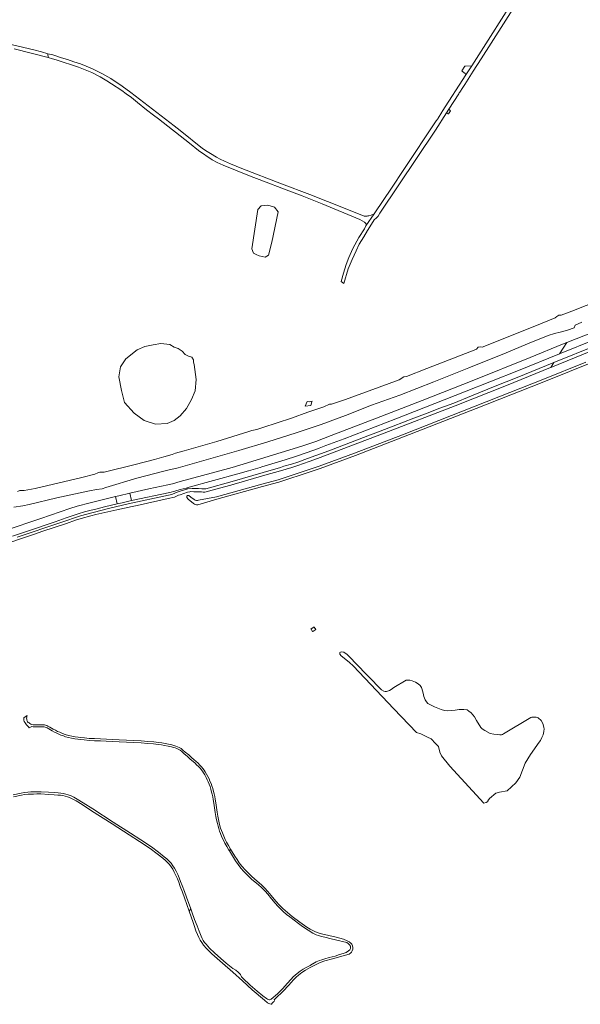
# Model space of a CAD drawing. Header units: metres. Extents: x 166325 to 190320, y 381923 to 404576.
# Tile 9 of 256: x 167870 to 168324, y 384566 to 385362. Entities that reach past the tile are written whole.
import ezdxf

# ---------------------------------------------------------------- set-up
doc = ezdxf.new("R2010")
doc.units = ezdxf.units.M
for name, color, linetype, lineweight in [('B-WE-OG-WATER_BEEK-GV', 8, 'Continuous', 18), ('B-WE-OG-WATER_MEER-GV', 8, 'Continuous', 18), ('B-WE-VH-VERHARDING_ASFALT-GV', 8, 'Continuous', 18), ('B-WE-VH-VERHARDING_BETONSTRAATSTEEN-GV', 8, 'Continuous', 18), ('B-WE-VH-VERHARDING_FUNDERING_ZAND-GV', 8, 'Continuous', 18), ('B-WE-VH-VERHARDING_HALFVERHARDING-GV', 8, 'Continuous', 18)]:
    doc.layers.add(name, color=color, linetype=linetype, lineweight=lineweight)

msp = doc.modelspace()

# ---------------------------------------------------------------- linework, layer by layer
at = {"layer": 'B-WE-OG-WATER_BEEK-GV', "flags": 128}
for points in [[(168328.255, 385085.168), (168293.561, 385071.165), (168266.818, 385060.599), (168238.723, 385049.443), (168179.946, 385026.438), (168141.191, 385011.549), (168112.557, 385001.08), (168105.276, 384998.557), (168079.327, 384990.058), (168066.25, 384986.552), (168029.312, 384976.299), (168014.974, 384973.457)], [(168141.893, 385009.676), (168180.669, 385024.574), (168239.457, 385047.582), (168267.555, 385058.739), (168291.63, 385068.203), (168338.554, 385087.004)], [(168014.262, 384969.796), (168029.801, 384974.359), (168066.776, 384984.622), (168079.898, 384988.14), (168105.915, 384996.662), (168113.227, 384999.196), (168141.893, 385009.676)], [(168011.37, 384973.916), (168008.727, 384975.909), (168007.12, 384977.176), (168006.897, 384977.217), (168006.359, 384977.206), (168005.872, 384977.176), (168005.669, 384977.075), (168005.456, 384976.882), (168005.365, 384976.577), (168005.314, 384976.06), (168005.39, 384975.536), (168006.605, 384974.295), (168010.738, 384970.883)]]:
    msp.add_lwpolyline(points, dxfattribs=at)
at = {"layer": 'B-WE-OG-WATER_BEEK-GV'}
for points in [[(168010.738, 384970.883, 0.2067981), (168014.262, 384969.796)], [(168014.974, 384973.457, -0.2000616), (168011.37, 384973.916)]]:
    msp.add_lwpolyline(points, format="xyb", dxfattribs=at)
at = {"layer": 'B-WE-OG-WATER_MEER-GV', "flags": 128}
for points in [[(168079.333, 385206.755), (168076.248, 385210.281), (168070.958, 385212.045), (168065.668, 385211.604), (168062.803, 385208.517), (168057.954, 385176.78), (168058.044, 385176.574), (168059.497, 385173.253), (168061.589, 385172.207), (168063.905, 385171.049), (168068.754, 385169.947), (168071.619, 385171.711), (168074.263, 385182.07)], [(168011.491, 385083.243), (168010.944, 385085.115), (168010.889, 385087.026), (168009.587, 385088.993), (168006.763, 385089.991), (168004.021, 385091.376), (168001.695, 385093.925), (167998.393, 385096.079), (167995.291, 385097.242), (167991.753, 385099.279), (167984.387, 385100.248), (167978.33, 385099.182), (167971.545, 385097.679), (167965.271, 385095.036), (167956.197, 385087.74), (167951.871, 385081.376), (167950.514, 385073.147), (167952.55, 385062.117), (167955.009, 385052.36), (167962.727, 385043.96), (167970.953, 385038.021), (167980.112, 385034.966), (167989.441, 385035.475), (167995.123, 385038.021), (168000.042, 385041.754), (168005.13, 385047.693), (168009.201, 385054.905), (168012.254, 385061.947), (168012.933, 385070.941)], [(168205.921, 384806.339), (168200.382, 384809.111), (168199.23, 384810.415), (168198.197, 384812.108), (168197.178, 384814.638), (168196.666, 384817.439), (168195.557, 384821.312), (168195.235, 384822.099), (168194.254, 384823.568), (168192.712, 384824.934), (168190.334, 384826.369), (168187.784, 384827.529), (168185.837, 384828.008), (168183.042, 384827.831), (168173.061, 384822.131), (168170.685, 384820.327), (168169.444, 384819.566), (168167.87, 384818.977), (168167.03, 384818.824), (168165.857, 384818.843), (168164.912, 384819.082), (168162.975, 384820.175), (168141.52, 384841.916), (168138.438, 384845.581), (168135.183, 384848.833), (168132.393, 384850.46), (168130.213, 384850.837), (168129.254, 384850.198), (168129.254, 384849.037), (168130.358, 384847.614), (168133.991, 384844.652), (168137.087, 384842.128), (168139.965, 384839.591), (168173.054, 384804.816), (168191.222, 384785.525), (168194.867, 384784.532), (168200.043, 384781.781), (168203.224, 384780.598), (168206.736, 384776.702), (168209.182, 384774.312), (168210.277, 384769.828), (168211.46, 384766.899), (168218.144, 384758.492), (168245.828, 384728.432), (168247.62, 384729.109), (168248.965, 384729.84), (168248.858, 384730.407), (168250.214, 384732.341), (168255.565, 384736.492), (168258.297, 384737.363), (168264.696, 384738.46), (168271.572, 384745.049), (168274.784, 384749.543), (168279.254, 384760.73), (168283.48, 384767.8), (168290.57, 384777.737), (168291.546, 384779.284), (168292.7, 384781.555), (168293.63, 384783.718), (168294.289, 384786.444), (168294.548, 384788.562), (168294.399, 384789.682), (168293.879, 384792.036), (168293.234, 384793.555), (168292.202, 384795.304), (168289.723, 384797.411), (168288.224, 384797.939), (168286.214, 384798.028), (168284.65, 384797.998), (168283.752, 384797.734), (168261.693, 384784.47), (168260.792, 384784.038), (168260.12, 384783.882), (168258.779, 384783.848), (168256.434, 384783.943), (168253.814, 384784.265), (168250.977, 384784.927), (168246.435, 384787.236), (168244.39, 384788.555), (168243.29, 384789.578), (168239.81, 384795.277), (168238.073, 384798.322), (168236.981, 384799.848), (168235.611, 384801.435), (168233.736, 384802.918), (168232.133, 384803.894), (168229.569, 384804.272), (168225.881, 384804.165), (168222.688, 384803.604), (168216.647, 384803.089), (168213.916, 384803.414), (168211.305, 384804.295)]]:
    msp.add_lwpolyline(points, close=True, dxfattribs=at)
at = {"layer": 'B-WE-VH-VERHARDING_ASFALT-GV', "flags": 128}
for points in [[(168275.28, 385386.35), (168235.913, 385324.653), (168231.301, 385317.472), (168212.137, 385287.636), (168211.799, 385287.11), (168208.686, 385282.262), (168208.449, 385281.893), (168207.311, 385280.122), (168181.15, 385240.847), (168170.922, 385225.692), (168157.587, 385205.886), (168157.05, 385205.107), (168150.374, 385195.423), (168149.122, 385192.987), (168144.702, 385185.978), (168139.659, 385176.865), (168136.456, 385169.709), (168134.27, 385163.96), (168132.105, 385157.044), (168130.227, 385150.365), (168132.413, 385148.658), (168135.992, 385160.606), (168139.188, 385168.012), (168142.339, 385175.194), (168144.977, 385180.346), (168148.599, 385186.49), (168151.632, 385191.551), (168154.733, 385196.707), (168157.139, 385200.046), (168158.89, 385201.838), (168160.161, 385203.196), (168161.702, 385205.435), (168206.779, 385272.756), (168215.572, 385286.54), (168217.509, 385289.577), (168225.521, 385302.136), (168225.924, 385302.768), (168226.328, 385303.401), (168228.65, 385307.042), (168229.78, 385308.813), (168230.264, 385309.572), (168237.229, 385320.49), (168243.55, 385330.399), (168281.602, 385390.051)], [(167865.849, 385338.281), (167893.133, 385331.354), (167893.06, 385334.396), (167887.935, 385335.95), (167881.753, 385337.631), (167843.403, 385346.519)], [(168334.255, 385109.424), (168313.038, 385101.039), (168306.972, 385091.735), (168336.316, 385103.7)], [(168337.262, 385098.776), (168302.379, 385084.691), (168299.838, 385080.793), (168338.271, 385096.352)], [(167854.157, 384936.628), (167870.936, 384942.211), (167881.337, 384945.822), (167888.976, 384948.321), (167907.956, 384954.74), (167915.462, 384957.224), (167920.062, 384958.782), (167927.704, 384960.889), (167931.843, 384961.999), (167948.77, 384965.554), (167961.131, 384968.416), (167965.119, 384969.287), (167990.446, 384974.8), (167995.536, 384976.043), (167998.59, 384977.399), (168000, 384977.905), (168005.946, 384980.038), (168007.97, 384980.344), (168008.308, 384980.395), (168011.132, 384980.29), (168017.31, 384980.156), (168018.712, 384979.878), (168019.983, 384980.003), (168042.826, 384986.172), (168042.747, 384986.176), (168045.632, 384987.086), (168068.481, 384993.607), (168081.125, 384997.225), (168090.42, 385000), (168095.327, 385001.584), (168104.522, 385004.753), (168111.183, 385007.175), (168165.103, 385027.677), (168222.65, 385049.685), (168263.969, 385066.29), (168299.831, 385080.783), (168299.838, 385080.793), (168302.379, 385084.691), (168272.666, 385072.664), (168255.013, 385065.588), (168235.861, 385057.774), (168221.456, 385052.031), (168210.106, 385047.772), (168199.9, 385043.807), (168189.056, 385039.787), (168172.272, 385033.218), (168158.487, 385028.03), (168151.894, 385025.429), (168120.335, 385013.504), (168103.074, 385007.073), (168095.17, 385004.265), (168090.005, 385002.66), (168083.988, 385000.86), (168081.098, 385000), (168067.289, 384995.89), (168042.073, 384988.621), (168020.714, 384982.629), (168017.707, 384982.559), (168014.776, 384982.852), (168012.086, 384982.965), (168009.685, 384982.902), (168005.592, 384982.525), (168005.359, 384982.504), (168000, 384980.651), (167996.938, 384979.592), (167996.317, 384979.377), (167993.228, 384978.09), (167990.565, 384977.404), (167957.93, 384970.495), (167943.164, 384967.019), (167929.719, 384963.64), (167919.446, 384960.879), (167903.62, 384955.433), (167868.097, 384943.499)], [(167864.462, 384944.289), (167875.782, 384948.249), (167898.844, 384956.069), (167907.788, 384959.246), (167917.631, 384962.373), (167922.727, 384963.966), (167926.847, 384965.03), (167932.818, 384966.601), (167938.908, 384968.022), (167948.964, 384970.436), (167947.598, 384976.362), (167927.11, 384971.359), (167916.739, 384968.697), (167910.709, 384966.846), (167887.41, 384958.634), (167858.377, 384948.858)], [(167865.234, 384733.631), (167871.586, 384734.97), (167874.016, 384735.374), (167877.005, 384735.647), (167879.389, 384735.849), (167881.303, 384735.887), (167884.001, 384735.917), (167887.411, 384735.943), (167893.436, 384735.608), (167898.004, 384735.324), (167901.045, 384735.044), (167903.165, 384734.864), (167905.109, 384734.574), (167907.103, 384734.109), (167908.89, 384733.611), (167911.168, 384732.742), (167913.27, 384731.729), (167915.9, 384730.367), (167920.698, 384727.462), (167928.304, 384722.405), (167944.919, 384711.685), (167958.88, 384702.797), (167967.198, 384697.45), (167975.817, 384691.716), (167981.514, 384687.57), (167986.026, 384683.901), (167988.195, 384682.142), (167989.811, 384680.509), (167991.318, 384678.859), (167992.715, 384676.99), (167994.001, 384675.007), (167995.287, 384672.669), (167996.564, 384670.009), (167997.765, 384667.404), (167998.847, 384664.604), (168000.133, 384661.227), (168001.827, 384656.54), (168003.434, 384652.018), (168007.355, 384641.104), (168008.694, 384643.109), (168005.038, 384652.587), (168003.431, 384657.11), (168001.731, 384661.815), (168000.437, 384665.211), (167999.335, 384668.064), (167998.106, 384670.731), (167996.801, 384673.446), (167995.463, 384675.878), (167994.112, 384677.961), (167992.629, 384679.946), (167991.042, 384681.682), (167989.338, 384683.403), (167987.097, 384685.219), (167982.551, 384688.917), (167976.788, 384693.11), (167968.13, 384698.871), (167959.798, 384704.226), (167945.84, 384713.113), (167929.243, 384723.822), (167921.617, 384728.891), (167916.737, 384731.845), (167914.039, 384733.244), (167911.851, 384734.299), (167909.428, 384735.224), (167907.533, 384735.753), (167905.436, 384736.243), (167903.365, 384736.552), (167901.197, 384736.737), (167898.138, 384737.019), (167893.538, 384737.304), (167887.452, 384737.643), (167883.984, 384737.617), (167881.281, 384737.586), (167879.305, 384737.547), (167876.857, 384737.341), (167873.801, 384737.062), (167871.274, 384736.643), (167864.898, 384735.298)]]:
    msp.add_lwpolyline(points, dxfattribs=at)
for points in [[(168104.999, 385220.769), (168081.903, 385229.388), (168049.962, 385241.656), (168040.809, 385245.392), (168035.973, 385247.513), (168032.433, 385249.267), (168029.365, 385250.896), (168024.711, 385253.698), (168021.846, 385255.446), (168018.158, 385257.878), (168000, 385272.259), (167995.099, 385276.141), (167960.237, 385303.117), (167953.048, 385308.356), (167943.823, 385314.417), (167936.692, 385318.43), (167929.661, 385322.088), (167924.043, 385324.471), (167919.29, 385326.265), (167913.979, 385328.024), (167908.876, 385329.742), (167904.046, 385331.224), (167897.018, 385333.505), (167893.06, 385334.396), (167893.133, 385331.354), (167896.732, 385330.249), (167899.577, 385329.429), (167917.658, 385323.596), (167928.519, 385319.209), (167935.267, 385315.83), (167940.609, 385312.438), (167944.6, 385310.099), (167952.797, 385304.848), (167956.327, 385302.039), (167960.578, 385299.007), (167965.481, 385295.143), (167972.808, 385289.148), (167978.375, 385284.827), (167982.385, 385281.716), (168007.578, 385262.163), (168014.777, 385256.335), (168026.054, 385248.548), (168029.951, 385246.558), (168034.906, 385244.245), (168044.776, 385240.203), (168057.589, 385235.284), (168064.063, 385232.798), (168088.046, 385223.59), (168098.739, 385219.448), (168114.858, 385213.203), (168145.475, 385200.46), (168149.17, 385198.384), (168150.39, 385197.274), (168150.661, 385196.214), (168150.374, 385195.423), (168157.05, 385205.107), (168154.631, 385203.937), (168152.696, 385203.487), (168151.812, 385203.282), (168151.482, 385203.205), (168148.791, 385203.246), (168133.501, 385209.303)], [(167991.589, 384979.801), (167995.595, 384980.849), (168000, 384982.001), (168004.796, 384983.255), (168007.417, 384983.941), (168046.572, 384994.854), (168055.391, 384997.294), (168064.674, 385000), (168066.159, 385000.433), (168085.045, 385006.203), (168094.128, 385009.114), (168101.294, 385011.434), (168108.176, 385013.916), (168112.438, 385015.564), (168118.027, 385017.558), (168132.691, 385023.213), (168174.582, 385039.301), (168182.047, 385042.168), (168230.232, 385061.005), (168273.817, 385078.432), (168306.972, 385091.735), (168313.038, 385101.039), (168309.398, 385099.604), (168283.238, 385088.781), (168237.713, 385070.526), (168195.748, 385054.004), (168158.957, 385039.776), (168122.325, 385025.863), (168109.753, 385021.02), (168098.56, 385017.086), (168048.398, 385001.703), (168042.211, 385000), (168029.278, 384996.44), (168000, 384988.464), (167993.836, 384986.785), (167990.122, 384985.968), (167974.668, 384982.57), (167959.344, 384979.081), (167960.734, 384973.087)], [(167959.344, 384979.081), (167950.3, 384977.022), (167947.598, 384976.362), (167948.964, 384970.436), (167952.993, 384971.403), (167960.734, 384973.087)], [(168012.66, 384762.455), (168011.494, 384763.493), (168009.29, 384765.378), (168006.984, 384767.459), (168004.194, 384769.793), (168002.325, 384771.442), (168000.858, 384772.601), (167999.278, 384773.558), (167997.919, 384774.174), (167996.482, 384774.708), (167995.052, 384775.146), (167993.363, 384775.552), (167990.69, 384776.184), (167987.774, 384776.754), (167985.146, 384777.228), (167982.44, 384777.59), (167978.67, 384778.065), (167973.829, 384778.486), (167968.479, 384778.923), (167956.587, 384779.523), (167950.654, 384779.785), (167945.402, 384779.983), (167940.308, 384780.215), (167935.537, 384780.448), (167930.784, 384780.65), (167926.43, 384780.9), (167922.535, 384781.22), (167919.558, 384781.478), (167917.445, 384781.761), (167915.091, 384782.149), (167912.442, 384782.61), (167910.074, 384783.139), (167907.852, 384783.77), (167906.16, 384784.347), (167904.176, 384785.088), (167902.559, 384785.773), (167900.835, 384786.545), (167899.127, 384787.409), (167897.25, 384788.419), (167894.498, 384790.039), (167893.091, 384790.876), (167892.173, 384791.288), (167891.138, 384791.568), (167890.21, 384791.753), (167889.035, 384791.91), (167887.868, 384791.914), (167885.905, 384791.872), (167882.946, 384791.913), (167881.105, 384791.968), (167880.068, 384792.107), (167879.291, 384792.371), (167878.449, 384792.854), (167877.741, 384793.339), (167877.051, 384793.838), (167876.624, 384794.375), (167876.261, 384794.977), (167876.026, 384795.588), (167875.879, 384796.36), (167875.8, 384797.123), (167875.87, 384797.903), (167876.041, 384798.541), (167876.228, 384799.058), (167876.348, 384799.278), (167873.588, 384797.559), (167873.459, 384796.641), (167873.468, 384795.477), (167873.865, 384794.403), (167874.504, 384793.536), (167875.135, 384792.582), (167875.76, 384791.837), (167876.526, 384791.014), (167877.215, 384790.192), (167877.912, 384789.32), (167879.936, 384790.392), (167880.972, 384790.35), (167882.911, 384790.292), (167885.912, 384790.25), (167887.883, 384790.293), (167888.924, 384790.289), (167889.942, 384790.154), (167890.766, 384789.989), (167891.627, 384789.757), (167892.344, 384789.436), (167893.674, 384788.644), (167896.457, 384787.006), (167898.379, 384785.972), (167900.139, 384785.082), (167901.915, 384784.286), (167903.578, 384783.582), (167905.619, 384782.819), (167907.375, 384782.221), (167909.68, 384781.566), (167912.129, 384781.019), (167914.824, 384780.55), (167917.21, 384780.157), (167919.385, 384779.866), (167922.403, 384779.604), (167926.321, 384779.282), (167930.707, 384779.031), (167935.466, 384778.828), (167940.235, 384778.596), (167945.338, 384778.363), (167950.592, 384778.164), (167956.514, 384777.903), (167968.376, 384777.305), (167973.696, 384776.871), (167978.504, 384776.452), (167982.237, 384775.982), (167984.899, 384775.625), (167987.478, 384775.161), (167990.351, 384774.598), (167992.989, 384773.974), (167994.627, 384773.582), (167995.963, 384773.172), (167997.302, 384772.674), (167998.523, 384772.122), (167999.934, 384771.267), (168001.287, 384770.198), (168003.139, 384768.564), (168005.922, 384766.236), (168008.222, 384764.161), (168010.429, 384762.274), (168012.113, 384760.774), (168013.377, 384759.609), (168014.835, 384758.186), (168016.1, 384756.871), (168017.097, 384755.649), (168018.046, 384754.295), (168018.855, 384753.043), (168019.889, 384751.272), (168020.968, 384749.333), (168021.914, 384747.479), (168022.694, 384745.719), (168023.518, 384743.782), (168024.255, 384741.89), (168024.922, 384739.792), (168025.53, 384737.513), (168025.972, 384735.659), (168026.391, 384733.662), (168026.804, 384731.386), (168027.284, 384728.561), (168027.82, 384724.756), (168028.445, 384721.056), (168028.964, 384717.64), (168029.464, 384715.031), (168030.141, 384712.154), (168030.684, 384709.873), (168031.248, 384707.916), (168031.917, 384705.965), (168032.724, 384703.919), (168033.852, 384701.137), (168035.069, 384698.508), (168036.212, 384696.268), (168037.705, 384693.566), (168039.488, 384690.49), (168039.905, 384689.824), (168040.89, 384691.299), (168039.114, 384694.364), (168037.639, 384697.032), (168036.524, 384699.219), (168035.336, 384701.785), (168034.224, 384704.525), (168033.434, 384706.531), (168032.789, 384708.41), (168032.249, 384710.287), (168031.716, 384712.525), (168031.047, 384715.369), (168030.56, 384717.914), (168030.044, 384721.311), (168029.42, 384725.003), (168028.883, 384728.81), (168028.399, 384731.666), (168027.979, 384733.973), (168027.551, 384736.014), (168027.099, 384737.91), (168026.476, 384740.245), (168025.782, 384742.43), (168025.017, 384744.393), (168024.178, 384746.364), (168023.375, 384748.177), (168022.396, 384750.095), (168021.297, 384752.072), (168020.236, 384753.888), (168019.393, 384755.191), (168018.447, 384756.545), (168017.314, 384757.944), (168015.986, 384759.324), (168014.492, 384760.782)], [(168108.434, 384622.796), (168110.214, 384621.93), (168112.026, 384621.373), (168114.372, 384620.816), (168117.234, 384620.069), (168122.128, 384618.844), (168129.247, 384617.102), (168131.128, 384616.719), (168133.74, 384616.126), (168134.89, 384615.708), (168136.352, 384614.768), (168137.119, 384613.897), (168137.746, 384612.783), (168137.955, 384611.703), (168137.885, 384610.989), (168137.328, 384610.031), (168136.318, 384609.056), (168134.454, 384607.837), (168131.898, 384606.993), (168129.064, 384606.026), (168125.341, 384604.923), (168120.733, 384603.71), (168117.149, 384602.701), (168114.557, 384601.793), (168112.821, 384601.373), (168110.145, 384600.144), (168107.448, 384598.714), (168107.246, 384598.458), (168105.203, 384597.353), (168101.982, 384595.722), (168099.458, 384594.196), (168097.106, 384592.644), (168094.813, 384590.88), (168093.11, 384589.511), (168091.581, 384588.039), (168089.891, 384586.141), (168086.646, 384582.583), (168083.129, 384578.757), (168081.125, 384576.653), (168078.752, 384574.463), (168073.676, 384570.018), (168073.001, 384569.699), (168072.456, 384569.563), (168071.963, 384569.581), (168071.335, 384569.673), (168070.636, 384570.008), (168069.988, 384570.436), (168066.866, 384572.823), (168062.244, 384576.563), (168056.81, 384581.248), (168050.802, 384586.908), (168049.796, 384588.027), (168049.1, 384589.133), (168048.795, 384589.902), (168046.949, 384591.719), (168045.173, 384593.339), (168042.769, 384594.778), (168037.349, 384599.133), (168032.958, 384602.887), (168027.767, 384607.436), (168023.897, 384611.305), (168020.988, 384614.404), (168019.706, 384615.955), (168018.782, 384617.404), (168017.947, 384618.939), (168016.935, 384620.988), (168015.333, 384624.973), (168013.681, 384629.286), (168011.721, 384634.461), (168009.48, 384640.623), (168008.694, 384643.109), (168007.355, 384641.104), (168010.514, 384632.073), (168011.661, 384628.65), (168012.851, 384625.256), (168014.013, 384622.427), (168015.276, 384619.794), (168016.335, 384617.844), (168017.513, 384615.82), (168019.006, 384613.627), (168021.388, 384610.896), (168025.631, 384606.669), (168034.172, 384599.249), (168042.772, 384591.893), (168050.543, 384584.713), (168058.346, 384577.512), (168068.159, 384569.152), (168070.68, 384567.188), (168071.672, 384566.578), (168072.491, 384566.213), (168073.553, 384565.882), (168074.25, 384565.864), (168074.316, 384566.476), (168074.389, 384566.812), (168074.642, 384567.024), (168075.599, 384567.736), (168076.06, 384568.202), (168076.202, 384568.535), (168076.25, 384568.948), (168076.156, 384569.451), (168077.51, 384570.696), (168083.249, 384576.088), (168087.917, 384581.35), (168091.7, 384585.57), (168093.899, 384587.757), (168095.798, 384589.371), (168098.503, 384591.449), (168101.383, 384593.452), (168105.26, 384595.599), (168110.106, 384598.098), (168113.402, 384599.743), (168117.13, 384600.964), (168123.285, 384602.706), (168133.872, 384605.475), (168136.819, 384606.522), (168138.024, 384607.349), (168138.669, 384607.976), (168139.269, 384609.016), (168139.708, 384610.417), (168139.804, 384611.674), (168139.577, 384613.145), (168138.966, 384614.371), (168138.145, 384615.335), (168136.889, 384616.311), (168135.127, 384617.316), (168132.31, 384618.416), (168126.256, 384620.062), (168114.46, 384622.851), (168111.723, 384623.657), (168109.549, 384624.421), (168107.42, 384625.418), (168105.28, 384626.66), (168102.594, 384628.263), (168096.773, 384632.336), (168090.669, 384636.799), (168086.896, 384639.993), (168083.127, 384643.424), (168080.473, 384645.95), (168077.443, 384649.365), (168073.751, 384653.88), (168070.891, 384657.148), (168068.483, 384659.74), (168065.806, 384662.342), (168062.384, 384665.411), (168058.001, 384669.259), (168053.007, 384674.361), (168050.037, 384677.578), (168047.894, 384680.232), (168046.103, 384682.841), (168044.303, 384685.742), (168040.89, 384691.299), (168039.905, 384689.824), (168042.302, 384685.957), (168044.78, 384681.902), (168046.942, 384678.783), (168049.096, 384676.035), (168051.562, 384673.195), (168054.53, 384670.148), (168058.135, 384666.902), (168063.17, 384662.695), (168066.207, 384659.925), (168068.753, 384657.44), (168070.891, 384654.904), (168073.888, 384651.114), (168076.925, 384647.525), (168079.159, 384645.12), (168081.153, 384643.054), (168083.29, 384640.982), (168086.098, 384638.53), (168088.699, 384636.467), (168092.208, 384633.831), (168095.742, 384631.219), (168099.109, 384628.82), (168103.486, 384625.726), (168107.304, 384623.456)]]:
    msp.add_lwpolyline(points, close=True, dxfattribs=at)
at = {"layer": 'B-WE-VH-VERHARDING_BETONSTRAATSTEEN-GV', "flags": 128}
for points in [[(168231.301, 385317.472), (168235.913, 385324.653), (168231.04, 385324.49), (168230.45, 385324.47), (168227.965, 385320.57), (168228.544, 385320.135), (168230.699, 385318.514)], [(168217.251, 385285.743), (168218.881, 385288.263), (168218.582, 385288.47), (168217.509, 385289.577), (168215.572, 385286.54), (168216.036, 385286.34), (168216.103, 385286.311), (168216.968, 385285.939)], [(168108.486, 384870.873), (168108.344, 384871.076), (168105.863, 384869.308), (168105.985, 384869.125), (168107.178, 384867.422), (168107.262, 384867.301), (168109.764, 384869.021)]]:
    msp.add_lwpolyline(points, close=True, dxfattribs=at)
at = {"layer": 'B-WE-VH-VERHARDING_FUNDERING_ZAND-GV', "flags": 128}
msp.add_lwpolyline([(168102.712, 385053.214), (168101.125, 385049.551), (168105.75, 385050.091), (168106.652, 385053.012), (168106.792, 385053.465), (168104.783, 385053.103)], close=True, dxfattribs=at)
at = {"layer": 'B-WE-VH-VERHARDING_HALFVERHARDING-GV', "flags": 128}
for points in [[(168351.747, 385140.036), (168316.825, 385126.383), (168308.285, 385123.143), (168306.327, 385122.996), (168304.713, 385121.924), (168303.378, 385120.819), (168287.094, 385114.094), (168244.287, 385097.311), (168242.758, 385097.499), (168241.17, 385097.087), (168239.826, 385095.686), (168239.245, 385095.433), (168199.715, 385079.877), (168183.165, 385073.46), (168180.977, 385073.221), (168179.632, 385072.498), (168178.704, 385071.723), (168177.156, 385070.777), (168133.779, 385054.873), (168122.54, 385051.179), (168120.862, 385051.089), (168116.301, 385049.037), (168103.329, 385044.631), (168090.105, 385039.676), (168066.892, 385032.117), (168062.017, 385030.725), (168058.067, 385029.905), (168055.638, 385028.94), (168029.67, 385021.027), (168003.244, 385013.362), (167996.292, 385011.618), (167993.634, 385010.448), (167986.774, 385008.473), (167979.187, 385006.287), (167963.697, 385002.368), (167938.534, 384996.178), (167935.108, 384996.007), (167933.335, 384995.603), (167930.911, 384994.616), (167920.362, 384991.762), (167882.745, 384982.894), (167873.796, 384981.255), (167870.355, 384981.37), (167868.356, 384980.398)], [(167865.459, 384967.806), (167872.815, 384968.883), (167877.888, 384969.986), (167900.379, 384975.29), (167926.66, 384981.023), (167932.401, 384982.069), (167936.858, 384982.776), (167939.948, 384983.64), (167965.013, 384991.336), (167986.869, 384996.849), (167990.055, 384997.631), (167998.413, 384999.683), (168047.422, 385013.558), (168070.912, 385020.624), (168093.902, 385027.999), (168113.999, 385034.716), (168133.893, 385041.936), (168154.965, 385050.208), (168177.675, 385058.376), (168205.402, 385069.208), (168233.643, 385080.518), (168263.714, 385092.721), (168280.966, 385100.015), (168297.771, 385106.569), (168302.809, 385108.197), (168307.609, 385109.381), (168313.539, 385110.844), (168318.86, 385112.957), (168319.54, 385114.961), (168325.164, 385117.424)]]:
    msp.add_lwpolyline(points, dxfattribs=at)

doc.saveas('drawing.dxf')
